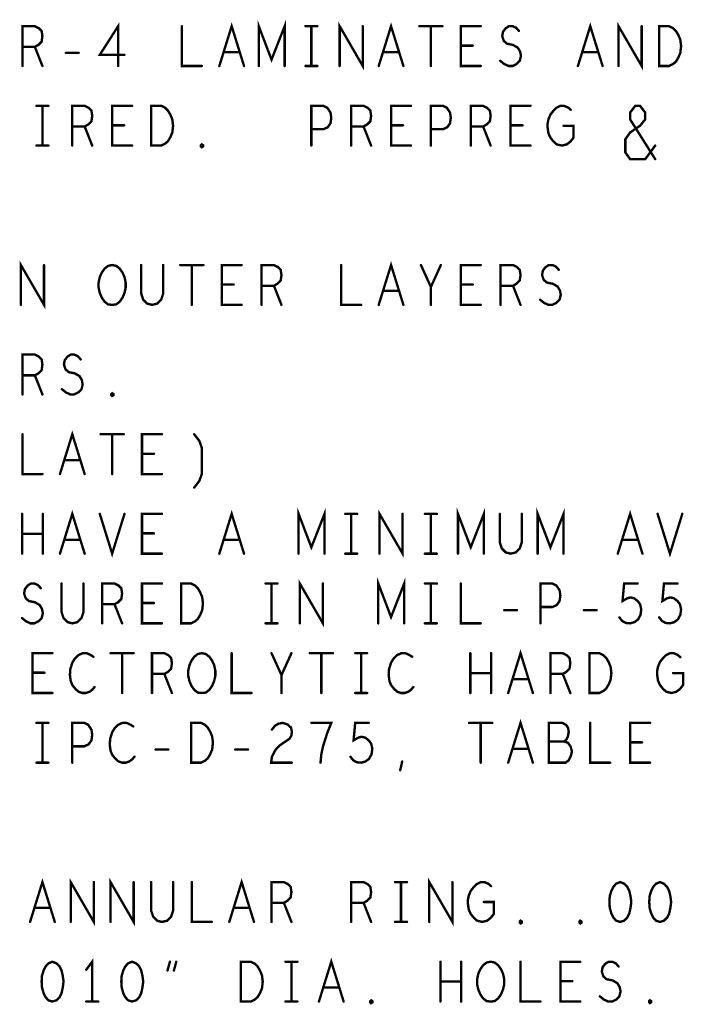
# Model space of a CAD drawing. Extents: x 28 to 61, y 24.9 to 46.
# Tile 52 of 59: x 51.3 to 53, y 40.8 to 43.3. Entities that reach past the tile are written whole.
import ezdxf

# ---------------------------------------------------------------- set-up
doc = ezdxf.new("R2010")
doc.units = 0
doc.layers.add('1', color=2, linetype='CONTINUOUS')

msp = doc.modelspace()

# ---------------------------------------------------------------- linework, layer by layer
at = {"layer": '1', "const_width": 0.006}
for points in [[(51.885, 43.145), (51.885, 43.245), (51.917, 43.161), (51.95, 43.245), (51.95, 43.145)], [(51.292, 43.145), (51.292, 43.245), (51.323, 43.245), (51.333, 43.24), (51.34, 43.233), (51.342, 43.22), (51.34, 43.206), (51.332, 43.198), (51.323, 43.193), (51.292, 43.193)], [(51.532, 43.145), (51.532, 43.245), (51.486, 43.173), (51.548, 43.173)], [(51.692, 43.245), (51.692, 43.145), (51.742, 43.145)], [(51.786, 43.145), (51.817, 43.245), (51.848, 43.145)], [(52.002, 43.245), (52.032, 43.245)], [(52.017, 43.245), (52.017, 43.145)], [(52.088, 43.145), (52.088, 43.245), (52.146, 43.145), (52.146, 43.245)], [(52.186, 43.145), (52.217, 43.245), (52.248, 43.145)], [(52.288, 43.245), (52.346, 43.245)], [(52.317, 43.245), (52.317, 43.145)], [(52.442, 43.145), (52.392, 43.145), (52.392, 43.245), (52.442, 43.245)], [(52.491, 43.158), (52.501, 43.15), (52.512, 43.145), (52.522, 43.145), (52.532, 43.15), (52.54, 43.158), (52.543, 43.17), (52.541, 43.181), (52.535, 43.191), (52.523, 43.198), (52.508, 43.201), (52.5, 43.208), (52.496, 43.22), (52.498, 43.231), (52.505, 43.24), (52.513, 43.245), (52.522, 43.245), (52.531, 43.241), (52.538, 43.233)], [(52.686, 43.145), (52.717, 43.245), (52.748, 43.145)], [(52.788, 43.145), (52.788, 43.245), (52.846, 43.145), (52.846, 43.245)], [(52.89, 43.145), (52.89, 43.245), (52.915, 43.245), (52.925, 43.24), (52.932, 43.233), (52.938, 43.223), (52.943, 43.211), (52.945, 43.195), (52.943, 43.178), (52.938, 43.166), (52.932, 43.156), (52.925, 43.15), (52.915, 43.145), (52.89, 43.145)], [(51.323, 43.193), (51.342, 43.145)], [(52.422, 43.196), (52.392, 43.196)], [(51.401, 43.178), (51.433, 43.178)], [(51.837, 43.18), (51.797, 43.18)], [(52.237, 43.18), (52.197, 43.18)], [(52.737, 43.18), (52.697, 43.18)], [(52.002, 43.145), (52.032, 43.145)], [(51.327, 43.045), (51.357, 43.045)], [(51.342, 43.045), (51.342, 42.945)], [(51.417, 42.945), (51.417, 43.045), (51.448, 43.045), (51.458, 43.04), (51.465, 43.033), (51.467, 43.02), (51.465, 43.006), (51.457, 42.998), (51.448, 42.993), (51.417, 42.993)], [(51.567, 42.945), (51.517, 42.945), (51.517, 43.045), (51.567, 43.045)], [(51.615, 42.945), (51.615, 43.045), (51.64, 43.045), (51.65, 43.04), (51.657, 43.033), (51.663, 43.023), (51.668, 43.011), (51.67, 42.995), (51.668, 42.978), (51.663, 42.966), (51.657, 42.956), (51.65, 42.95), (51.64, 42.945), (51.615, 42.945)], [(52.017, 42.945), (52.017, 43.045), (52.047, 43.045), (52.057, 43.04), (52.065, 43.028), (52.067, 43.015), (52.065, 43.001), (52.058, 42.991), (52.047, 42.986), (52.017, 42.986)], [(52.117, 42.945), (52.117, 43.045), (52.148, 43.045), (52.158, 43.04), (52.165, 43.033), (52.167, 43.02), (52.165, 43.006), (52.157, 42.998), (52.148, 42.993), (52.117, 42.993)], [(52.267, 42.945), (52.217, 42.945), (52.217, 43.045), (52.267, 43.045)], [(52.317, 42.945), (52.317, 43.045), (52.347, 43.045), (52.357, 43.04), (52.365, 43.028), (52.367, 43.015), (52.365, 43.001), (52.358, 42.991), (52.347, 42.986), (52.317, 42.986)], [(52.417, 42.945), (52.417, 43.045), (52.448, 43.045), (52.458, 43.04), (52.465, 43.033), (52.467, 43.02), (52.465, 43.006), (52.457, 42.998), (52.448, 42.993), (52.417, 42.993)], [(52.567, 42.945), (52.517, 42.945), (52.517, 43.045), (52.567, 43.045)], [(52.65, 42.995), (52.675, 42.995), (52.675, 42.965), (52.667, 42.955), (52.658, 42.948), (52.646, 42.945), (52.633, 42.948), (52.625, 42.955), (52.617, 42.965), (52.612, 42.976), (52.61, 42.99), (52.61, 43.001), (52.612, 43.011), (52.617, 43.023), (52.625, 43.033), (52.632, 43.04), (52.642, 43.045), (52.651, 43.045), (52.661, 43.041), (52.668, 43.035)], [(52.88, 42.911), (52.817, 43.011), (52.817, 43.028), (52.83, 43.045), (52.842, 43.045), (52.855, 43.028), (52.855, 43.011), (52.842, 42.995), (52.817, 42.978), (52.805, 42.961), (52.805, 42.928), (52.817, 42.911), (52.855, 42.911), (52.88, 42.945)], [(51.448, 42.993), (51.467, 42.945)], [(51.547, 42.996), (51.517, 42.996)], [(52.148, 42.993), (52.167, 42.945)], [(52.247, 42.996), (52.217, 42.996)], [(52.448, 42.993), (52.467, 42.945)], [(52.547, 42.996), (52.517, 42.996)], [(51.327, 42.945), (51.357, 42.945)], [(51.742, 42.941), (51.74, 42.943), (51.74, 42.946), (51.742, 42.948), (51.745, 42.946), (51.745, 42.943), (51.742, 42.941)], [(51.288, 42.545), (51.288, 42.645), (51.346, 42.545), (51.346, 42.645)], [(51.517, 42.545), (51.507, 42.546), (51.498, 42.553), (51.491, 42.563), (51.486, 42.575), (51.483, 42.588), (51.483, 42.601), (51.486, 42.615), (51.491, 42.626), (51.498, 42.636), (51.507, 42.643), (51.517, 42.645), (51.527, 42.643), (51.536, 42.636), (51.543, 42.626), (51.548, 42.615), (51.551, 42.601), (51.551, 42.588), (51.548, 42.575), (51.543, 42.563), (51.536, 42.553), (51.527, 42.546), (51.517, 42.545)], [(51.59, 42.645), (51.59, 42.573), (51.595, 42.558), (51.605, 42.548), (51.617, 42.545), (51.63, 42.548), (51.64, 42.558), (51.645, 42.573), (51.645, 42.645)], [(51.688, 42.645), (51.746, 42.645)], [(51.717, 42.645), (51.717, 42.545)], [(51.842, 42.545), (51.792, 42.545), (51.792, 42.645), (51.842, 42.645)], [(51.892, 42.545), (51.892, 42.645), (51.923, 42.645), (51.933, 42.64), (51.94, 42.633), (51.942, 42.62), (51.94, 42.606), (51.932, 42.598), (51.923, 42.593), (51.892, 42.593)], [(52.092, 42.645), (52.092, 42.545), (52.142, 42.545)], [(52.186, 42.545), (52.217, 42.645), (52.248, 42.545)], [(52.317, 42.545), (52.317, 42.59), (52.292, 42.645)], [(52.342, 42.645), (52.317, 42.59)], [(52.442, 42.545), (52.392, 42.545), (52.392, 42.645), (52.442, 42.645)], [(52.492, 42.545), (52.492, 42.645), (52.523, 42.645), (52.533, 42.64), (52.54, 42.633), (52.542, 42.62), (52.54, 42.606), (52.532, 42.598), (52.523, 42.593), (52.492, 42.593)], [(52.591, 42.558), (52.601, 42.55), (52.612, 42.545), (52.622, 42.545), (52.632, 42.55), (52.64, 42.558), (52.643, 42.57), (52.641, 42.581), (52.635, 42.591), (52.623, 42.598), (52.608, 42.601), (52.6, 42.608), (52.596, 42.62), (52.598, 42.631), (52.605, 42.64), (52.613, 42.645), (52.622, 42.645), (52.631, 42.641), (52.638, 42.633)], [(51.822, 42.596), (51.792, 42.596)], [(51.923, 42.593), (51.942, 42.545)], [(52.422, 42.596), (52.392, 42.596)], [(52.523, 42.593), (52.542, 42.545)], [(52.237, 42.58), (52.197, 42.58)], [(51.292, 42.32), (51.292, 42.42), (51.323, 42.42), (51.333, 42.415), (51.34, 42.408), (51.342, 42.395), (51.34, 42.381), (51.332, 42.373), (51.323, 42.368), (51.292, 42.368)], [(51.391, 42.333), (51.401, 42.325), (51.412, 42.32), (51.422, 42.32), (51.432, 42.325), (51.44, 42.333), (51.443, 42.345), (51.441, 42.356), (51.435, 42.366), (51.423, 42.373), (51.408, 42.376), (51.4, 42.383), (51.396, 42.395), (51.398, 42.406), (51.405, 42.415), (51.413, 42.42), (51.422, 42.42), (51.431, 42.416), (51.438, 42.408)], [(51.323, 42.368), (51.342, 42.32)], [(51.517, 42.316), (51.515, 42.318), (51.515, 42.321), (51.517, 42.323), (51.52, 42.321), (51.52, 42.318), (51.517, 42.316)], [(51.292, 42.22), (51.292, 42.12), (51.342, 42.12)], [(51.386, 42.12), (51.417, 42.22), (51.448, 42.12)], [(51.488, 42.22), (51.546, 42.22)], [(51.517, 42.22), (51.517, 42.12)], [(51.642, 42.12), (51.592, 42.12), (51.592, 42.22), (51.642, 42.22)], [(51.723, 42.086), (51.736, 42.103), (51.742, 42.12), (51.742, 42.186), (51.736, 42.203), (51.723, 42.22)], [(51.622, 42.171), (51.592, 42.171)], [(51.437, 42.155), (51.397, 42.155)], [(51.291, 41.92), (51.291, 42.02)], [(51.343, 42.02), (51.343, 41.92)], [(51.386, 41.92), (51.417, 42.02), (51.448, 41.92)], [(51.486, 42.02), (51.517, 41.92), (51.548, 42.02)], [(51.642, 41.92), (51.592, 41.92), (51.592, 42.02), (51.642, 42.02)], [(51.786, 41.92), (51.817, 42.02), (51.848, 41.92)], [(51.985, 41.92), (51.985, 42.02), (52.017, 41.936), (52.05, 42.02), (52.05, 41.92)], [(52.102, 42.02), (52.132, 42.02)], [(52.117, 42.02), (52.117, 41.92)], [(52.188, 41.92), (52.188, 42.02), (52.246, 41.92), (52.246, 42.02)], [(52.302, 42.02), (52.332, 42.02)], [(52.317, 42.02), (52.317, 41.92)], [(52.385, 41.92), (52.385, 42.02), (52.417, 41.936), (52.45, 42.02), (52.45, 41.92)], [(52.49, 42.02), (52.49, 41.948), (52.495, 41.933), (52.505, 41.923), (52.517, 41.92), (52.53, 41.923), (52.54, 41.933), (52.545, 41.948), (52.545, 42.02)], [(52.585, 41.92), (52.585, 42.02), (52.617, 41.936), (52.65, 42.02), (52.65, 41.92)], [(52.786, 41.92), (52.817, 42.02), (52.848, 41.92)], [(52.886, 42.02), (52.917, 41.92), (52.948, 42.02)], [(51.343, 41.97), (51.291, 41.97)], [(51.622, 41.971), (51.592, 41.971)], [(51.437, 41.955), (51.397, 41.955)], [(51.837, 41.955), (51.797, 41.955)], [(52.837, 41.955), (52.797, 41.955)], [(52.102, 41.92), (52.132, 41.92)], [(52.302, 41.92), (52.332, 41.92)], [(51.988, 41.745), (51.988, 41.845), (52.046, 41.745), (52.046, 41.845)], [(52.185, 41.745), (52.185, 41.845), (52.217, 41.761), (52.25, 41.845), (52.25, 41.745)], [(51.291, 41.758), (51.301, 41.75), (51.312, 41.745), (51.322, 41.745), (51.332, 41.75), (51.34, 41.758), (51.343, 41.77), (51.341, 41.781), (51.335, 41.791), (51.323, 41.798), (51.308, 41.801), (51.3, 41.808), (51.296, 41.82), (51.298, 41.831), (51.305, 41.84), (51.313, 41.845), (51.322, 41.845), (51.331, 41.841), (51.338, 41.833)], [(51.39, 41.845), (51.39, 41.773), (51.395, 41.758), (51.405, 41.748), (51.417, 41.745), (51.43, 41.748), (51.44, 41.758), (51.445, 41.773), (51.445, 41.845)], [(51.492, 41.745), (51.492, 41.845), (51.523, 41.845), (51.533, 41.84), (51.54, 41.833), (51.542, 41.82), (51.54, 41.806), (51.532, 41.798), (51.523, 41.793), (51.492, 41.793)], [(51.642, 41.745), (51.592, 41.745), (51.592, 41.845), (51.642, 41.845)], [(51.69, 41.745), (51.69, 41.845), (51.715, 41.845), (51.725, 41.84), (51.732, 41.833), (51.738, 41.823), (51.743, 41.811), (51.745, 41.795), (51.743, 41.778), (51.738, 41.766), (51.732, 41.756), (51.725, 41.75), (51.715, 41.745), (51.69, 41.745)], [(51.902, 41.845), (51.932, 41.845)], [(51.917, 41.845), (51.917, 41.745)], [(52.302, 41.845), (52.332, 41.845)], [(52.317, 41.845), (52.317, 41.745)], [(52.392, 41.845), (52.392, 41.745), (52.442, 41.745)], [(52.592, 41.745), (52.592, 41.845), (52.622, 41.845), (52.632, 41.84), (52.64, 41.828), (52.642, 41.815), (52.64, 41.801), (52.633, 41.791), (52.622, 41.786), (52.592, 41.786)], [(52.79, 41.76), (52.797, 41.751), (52.806, 41.746), (52.817, 41.745), (52.828, 41.748), (52.837, 41.755), (52.843, 41.766), (52.845, 41.78), (52.842, 41.793), (52.836, 41.801), (52.827, 41.808), (52.818, 41.81), (52.81, 41.808), (52.798, 41.801), (52.802, 41.845), (52.836, 41.845)], [(52.89, 41.76), (52.897, 41.751), (52.906, 41.746), (52.917, 41.745), (52.928, 41.748), (52.937, 41.755), (52.943, 41.766), (52.945, 41.78), (52.942, 41.793), (52.936, 41.801), (52.927, 41.808), (52.918, 41.81), (52.91, 41.808), (52.898, 41.801), (52.902, 41.845), (52.936, 41.845)], [(51.622, 41.796), (51.592, 41.796)], [(51.523, 41.793), (51.542, 41.745)], [(52.501, 41.778), (52.533, 41.778)], [(52.701, 41.778), (52.733, 41.778)], [(51.902, 41.745), (51.932, 41.745)], [(52.302, 41.745), (52.332, 41.745)], [(52.511, 41.57), (52.542, 41.67), (52.573, 41.57)], [(51.367, 41.57), (51.317, 41.57), (51.317, 41.67), (51.367, 41.67)], [(51.47, 41.661), (51.462, 41.666), (51.453, 41.67), (51.443, 41.67), (51.432, 41.665), (51.423, 41.656), (51.417, 41.646), (51.412, 41.63), (51.411, 41.615), (51.413, 41.6), (51.417, 41.59), (51.425, 41.58), (51.433, 41.573), (51.442, 41.57), (51.451, 41.57), (51.46, 41.573), (51.467, 41.578), (51.473, 41.585)], [(51.513, 41.67), (51.571, 41.67)], [(51.542, 41.67), (51.542, 41.57)], [(51.617, 41.57), (51.617, 41.67), (51.648, 41.67), (51.658, 41.665), (51.665, 41.658), (51.667, 41.645), (51.665, 41.631), (51.657, 41.623), (51.648, 41.618), (51.617, 41.618)], [(51.742, 41.57), (51.732, 41.571), (51.723, 41.578), (51.716, 41.588), (51.711, 41.6), (51.708, 41.613), (51.708, 41.626), (51.711, 41.64), (51.716, 41.651), (51.723, 41.661), (51.732, 41.668), (51.742, 41.67), (51.752, 41.668), (51.761, 41.661), (51.768, 41.651), (51.773, 41.64), (51.776, 41.626), (51.776, 41.613), (51.773, 41.6), (51.768, 41.588), (51.761, 41.578), (51.752, 41.571), (51.742, 41.57)], [(51.817, 41.67), (51.817, 41.57), (51.867, 41.57)], [(51.942, 41.57), (51.942, 41.615), (51.917, 41.67)], [(51.967, 41.67), (51.942, 41.615)], [(52.013, 41.67), (52.071, 41.67)], [(52.042, 41.67), (52.042, 41.57)], [(52.127, 41.67), (52.157, 41.67)], [(52.142, 41.67), (52.142, 41.57)], [(52.27, 41.661), (52.262, 41.666), (52.253, 41.67), (52.243, 41.67), (52.232, 41.665), (52.223, 41.656), (52.217, 41.646), (52.212, 41.63), (52.211, 41.615), (52.213, 41.6), (52.217, 41.59), (52.225, 41.58), (52.233, 41.573), (52.242, 41.57), (52.251, 41.57), (52.26, 41.573), (52.267, 41.578), (52.273, 41.585)], [(52.416, 41.57), (52.416, 41.67)], [(52.468, 41.67), (52.468, 41.57)], [(52.617, 41.57), (52.617, 41.67), (52.648, 41.67), (52.658, 41.665), (52.665, 41.658), (52.667, 41.645), (52.665, 41.631), (52.657, 41.623), (52.648, 41.618), (52.617, 41.618)], [(52.715, 41.57), (52.715, 41.67), (52.74, 41.67), (52.75, 41.665), (52.757, 41.658), (52.763, 41.648), (52.768, 41.636), (52.77, 41.62), (52.768, 41.603), (52.763, 41.591), (52.757, 41.581), (52.75, 41.575), (52.74, 41.57), (52.715, 41.57)], [(52.925, 41.62), (52.95, 41.62), (52.95, 41.59), (52.942, 41.58), (52.933, 41.573), (52.921, 41.57), (52.908, 41.573), (52.9, 41.58), (52.892, 41.59), (52.887, 41.601), (52.885, 41.615), (52.885, 41.626), (52.887, 41.636), (52.892, 41.648), (52.9, 41.658), (52.907, 41.665), (52.917, 41.67), (52.926, 41.67), (52.936, 41.666), (52.943, 41.66)], [(51.347, 41.621), (51.317, 41.621)], [(51.648, 41.618), (51.667, 41.57)], [(52.468, 41.62), (52.416, 41.62)], [(52.562, 41.605), (52.522, 41.605)], [(52.648, 41.618), (52.667, 41.57)], [(52.127, 41.57), (52.157, 41.57)], [(52.511, 41.395), (52.542, 41.495), (52.573, 41.395)], [(51.327, 41.495), (51.357, 41.495)], [(51.342, 41.495), (51.342, 41.395)], [(51.417, 41.395), (51.417, 41.495), (51.447, 41.495), (51.457, 41.49), (51.465, 41.478), (51.467, 41.465), (51.465, 41.451), (51.458, 41.441), (51.447, 41.436), (51.417, 41.436)], [(51.57, 41.486), (51.562, 41.491), (51.553, 41.495), (51.543, 41.495), (51.532, 41.49), (51.523, 41.481), (51.517, 41.471), (51.512, 41.455), (51.511, 41.44), (51.513, 41.425), (51.517, 41.415), (51.525, 41.405), (51.533, 41.398), (51.542, 41.395), (51.551, 41.395), (51.56, 41.398), (51.567, 41.403), (51.573, 41.41)], [(51.715, 41.395), (51.715, 41.495), (51.74, 41.495), (51.75, 41.49), (51.757, 41.483), (51.763, 41.473), (51.768, 41.461), (51.77, 41.445), (51.768, 41.428), (51.763, 41.416), (51.757, 41.406), (51.75, 41.4), (51.74, 41.395), (51.715, 41.395)], [(51.918, 41.478), (51.926, 41.488), (51.935, 41.493), (51.945, 41.495), (51.957, 41.491), (51.966, 41.483), (51.968, 41.473), (51.967, 41.463), (51.962, 41.455), (51.937, 41.438), (51.926, 41.426), (51.918, 41.41), (51.916, 41.395), (51.968, 41.395)], [(52.04, 41.395), (52.042, 41.416), (52.046, 41.435), (52.051, 41.451), (52.057, 41.47), (52.067, 41.495), (52.017, 41.495)], [(52.115, 41.41), (52.122, 41.401), (52.131, 41.396), (52.142, 41.395), (52.153, 41.398), (52.162, 41.405), (52.168, 41.416), (52.17, 41.43), (52.167, 41.443), (52.161, 41.451), (52.152, 41.458), (52.143, 41.46), (52.135, 41.458), (52.123, 41.451), (52.127, 41.495), (52.161, 41.495)], [(52.413, 41.495), (52.471, 41.495)], [(52.442, 41.495), (52.442, 41.395)], [(52.652, 41.448), (52.657, 41.453), (52.661, 41.461), (52.663, 41.473), (52.661, 41.483), (52.656, 41.49), (52.647, 41.495), (52.613, 41.495), (52.613, 41.395), (52.655, 41.395), (52.663, 41.401), (52.668, 41.411), (52.671, 41.423), (52.668, 41.435), (52.661, 41.445), (52.652, 41.448), (52.613, 41.448)], [(52.717, 41.495), (52.717, 41.395), (52.767, 41.395)], [(52.867, 41.395), (52.817, 41.395), (52.817, 41.495), (52.867, 41.495)], [(51.626, 41.428), (51.658, 41.428)], [(51.826, 41.428), (51.858, 41.428)], [(52.562, 41.43), (52.522, 41.43)], [(52.847, 41.446), (52.817, 41.446)], [(51.327, 41.395), (51.357, 41.395)], [(52.24, 41.376), (52.245, 41.398)], [(51.311, 40.995), (51.342, 41.095), (51.373, 40.995)], [(51.413, 40.995), (51.413, 41.095), (51.471, 40.995), (51.471, 41.095)], [(51.513, 40.995), (51.513, 41.095), (51.571, 40.995), (51.571, 41.095)], [(51.615, 41.095), (51.615, 41.023), (51.62, 41.008), (51.63, 40.998), (51.642, 40.995), (51.655, 40.998), (51.665, 41.008), (51.67, 41.023), (51.67, 41.095)], [(51.717, 41.095), (51.717, 40.995), (51.767, 40.995)], [(51.811, 40.995), (51.842, 41.095), (51.873, 40.995)], [(51.917, 40.995), (51.917, 41.095), (51.948, 41.095), (51.958, 41.09), (51.965, 41.083), (51.967, 41.07), (51.965, 41.056), (51.957, 41.048), (51.948, 41.043), (51.917, 41.043)], [(52.117, 40.995), (52.117, 41.095), (52.148, 41.095), (52.158, 41.09), (52.165, 41.083), (52.167, 41.07), (52.165, 41.056), (52.157, 41.048), (52.148, 41.043), (52.117, 41.043)], [(52.227, 41.095), (52.257, 41.095)], [(52.242, 41.095), (52.242, 40.995)], [(52.313, 40.995), (52.313, 41.095), (52.371, 40.995), (52.371, 41.095)], [(52.45, 41.045), (52.475, 41.045), (52.475, 41.015), (52.467, 41.005), (52.458, 40.998), (52.446, 40.995), (52.433, 40.998), (52.425, 41.005), (52.417, 41.015), (52.412, 41.026), (52.41, 41.04), (52.41, 41.051), (52.412, 41.061), (52.417, 41.073), (52.425, 41.083), (52.432, 41.09), (52.442, 41.095), (52.451, 41.095), (52.461, 41.091), (52.468, 41.085)], [(52.792, 41.095), (52.782, 41.091), (52.775, 41.083), (52.77, 41.073), (52.766, 41.06), (52.765, 41.045), (52.766, 41.03), (52.77, 41.016), (52.775, 41.006), (52.782, 40.998), (52.792, 40.995), (52.802, 40.998), (52.81, 41.006), (52.815, 41.016), (52.818, 41.03), (52.82, 41.045), (52.818, 41.06), (52.815, 41.073), (52.81, 41.083), (52.802, 41.091), (52.792, 41.095)], [(52.892, 41.095), (52.882, 41.091), (52.875, 41.083), (52.87, 41.073), (52.866, 41.06), (52.865, 41.045), (52.866, 41.03), (52.87, 41.016), (52.875, 41.006), (52.882, 40.998), (52.892, 40.995), (52.902, 40.998), (52.91, 41.006), (52.915, 41.016), (52.918, 41.03), (52.92, 41.045), (52.918, 41.06), (52.915, 41.073), (52.91, 41.083), (52.902, 41.091), (52.892, 41.095)], [(51.362, 41.03), (51.322, 41.03)], [(51.862, 41.03), (51.822, 41.03)], [(51.948, 41.043), (51.967, 40.995)], [(52.148, 41.043), (52.167, 40.995)], [(52.227, 40.995), (52.257, 40.995)], [(52.542, 40.991), (52.54, 40.993), (52.54, 40.996), (52.542, 40.998), (52.545, 40.996), (52.545, 40.993), (52.542, 40.991)], [(52.692, 40.991), (52.69, 40.993), (52.69, 40.996), (52.692, 40.998), (52.695, 40.996), (52.695, 40.993), (52.692, 40.991)], [(51.367, 40.895), (51.357, 40.891), (51.35, 40.883), (51.345, 40.873), (51.341, 40.86), (51.34, 40.845), (51.341, 40.83), (51.345, 40.816), (51.35, 40.806), (51.357, 40.798), (51.367, 40.795), (51.377, 40.798), (51.385, 40.806), (51.39, 40.816), (51.393, 40.83), (51.395, 40.845), (51.393, 40.86), (51.39, 40.873), (51.385, 40.883), (51.377, 40.891), (51.367, 40.895)], [(51.467, 40.795), (51.467, 40.895), (51.452, 40.875)], [(51.567, 40.895), (51.557, 40.891), (51.55, 40.883), (51.545, 40.873), (51.541, 40.86), (51.54, 40.845), (51.541, 40.83), (51.545, 40.816), (51.55, 40.806), (51.557, 40.798), (51.567, 40.795), (51.577, 40.798), (51.585, 40.806), (51.59, 40.816), (51.593, 40.83), (51.595, 40.845), (51.593, 40.86), (51.59, 40.873), (51.585, 40.883), (51.577, 40.891), (51.567, 40.895)], [(51.656, 40.873), (51.662, 40.895)], [(51.678, 40.895), (51.672, 40.873)], [(51.84, 40.795), (51.84, 40.895), (51.865, 40.895), (51.875, 40.89), (51.882, 40.883), (51.888, 40.873), (51.893, 40.861), (51.895, 40.845), (51.893, 40.828), (51.888, 40.816), (51.882, 40.806), (51.875, 40.8), (51.865, 40.795), (51.84, 40.795)], [(51.952, 40.895), (51.982, 40.895)], [(51.967, 40.895), (51.967, 40.795)], [(52.036, 40.795), (52.067, 40.895), (52.098, 40.795)], [(52.341, 40.795), (52.341, 40.895)], [(52.393, 40.895), (52.393, 40.795)], [(52.467, 40.795), (52.457, 40.796), (52.448, 40.803), (52.441, 40.813), (52.436, 40.825), (52.433, 40.838), (52.433, 40.851), (52.436, 40.865), (52.441, 40.876), (52.448, 40.886), (52.457, 40.893), (52.467, 40.895), (52.477, 40.893), (52.486, 40.886), (52.493, 40.876), (52.498, 40.865), (52.501, 40.851), (52.501, 40.838), (52.498, 40.825), (52.493, 40.813), (52.486, 40.803), (52.477, 40.796), (52.467, 40.795)], [(52.542, 40.895), (52.542, 40.795), (52.592, 40.795)], [(52.692, 40.795), (52.642, 40.795), (52.642, 40.895), (52.692, 40.895)], [(52.741, 40.808), (52.751, 40.8), (52.762, 40.795), (52.772, 40.795), (52.782, 40.8), (52.79, 40.808), (52.793, 40.82), (52.791, 40.831), (52.785, 40.841), (52.773, 40.848), (52.758, 40.851), (52.75, 40.858), (52.746, 40.87), (52.748, 40.881), (52.755, 40.89), (52.763, 40.895), (52.772, 40.895), (52.781, 40.891), (52.788, 40.883)], [(52.393, 40.845), (52.341, 40.845)], [(52.672, 40.846), (52.642, 40.846)], [(52.087, 40.83), (52.047, 40.83)], [(51.452, 40.795), (51.482, 40.795)], [(51.952, 40.795), (51.982, 40.795)], [(52.167, 40.791), (52.165, 40.793), (52.165, 40.796), (52.167, 40.798), (52.17, 40.796), (52.17, 40.793), (52.167, 40.791)], [(52.867, 40.791), (52.865, 40.793), (52.865, 40.796), (52.867, 40.798), (52.87, 40.796), (52.87, 40.793), (52.867, 40.791)]]:
    msp.add_lwpolyline(points, dxfattribs=at)
at = {"layer": '1', "const_width": 0.003}
for points in [[(51.6935, 43.245, 1), (51.6905, 43.245, 1)], [(52.0035, 43.245, 1), (52.0005, 43.245, 1)], [(52.0185, 43.245, 1), (52.0155, 43.245, 1)], [(52.0335, 43.245, 1), (52.0305, 43.245, 1)], [(52.1475, 43.245, 1), (52.1445, 43.245, 1)], [(52.2895, 43.245, 1), (52.2865, 43.245, 1)], [(52.3185, 43.245, 1), (52.3155, 43.245, 1)], [(52.3475, 43.245, 1), (52.3445, 43.245, 1)], [(52.4435, 43.245, 1), (52.4405, 43.245, 1)], [(52.5395, 43.233, 1), (52.5365, 43.233, 1)], [(52.8475, 43.245, 1), (52.8445, 43.245, 1)], [(51.2935, 43.193, 1), (51.2905, 43.193, 1)], [(51.3245, 43.193, 1), (51.3215, 43.193, 1)], [(52.3935, 43.196, 1), (52.3905, 43.196, 1)], [(52.4235, 43.196, 1), (52.4205, 43.196, 1)], [(51.4025, 43.178, 1), (51.3995, 43.178, 1)], [(51.4345, 43.178, 1), (51.4315, 43.178, 1)], [(51.5495, 43.173, 1), (51.5465, 43.173, 1)], [(51.7985, 43.18, 1), (51.7955, 43.18, 1)], [(51.8385, 43.18, 1), (51.8355, 43.18, 1)], [(52.1985, 43.18, 1), (52.1955, 43.18, 1)], [(52.2385, 43.18, 1), (52.2355, 43.18, 1)], [(52.4925, 43.158, 1), (52.4895, 43.158, 1)], [(52.6985, 43.18, 1), (52.6955, 43.18, 1)], [(52.7385, 43.18, 1), (52.7355, 43.18, 1)], [(51.2935, 43.145, 1), (51.2905, 43.145, 1)], [(51.3435, 43.145, 1), (51.3405, 43.145, 1)], [(51.5335, 43.145, 1), (51.5305, 43.145, 1)], [(51.7435, 43.145, 1), (51.7405, 43.145, 1)], [(51.7875, 43.145, 1), (51.7845, 43.145, 1)], [(51.8495, 43.145, 1), (51.8465, 43.145, 1)], [(51.8865, 43.145, 1), (51.8835, 43.145, 1)], [(51.9515, 43.145, 1), (51.9485, 43.145, 1)], [(52.0035, 43.145, 1), (52.0005, 43.145, 1)], [(52.0185, 43.145, 1), (52.0155, 43.145, 1)], [(52.0335, 43.145, 1), (52.0305, 43.145, 1)], [(52.0895, 43.145, 1), (52.0865, 43.145, 1)], [(52.1875, 43.145, 1), (52.1845, 43.145, 1)], [(52.2495, 43.145, 1), (52.2465, 43.145, 1)], [(52.3185, 43.145, 1), (52.3155, 43.145, 1)], [(52.4435, 43.145, 1), (52.4405, 43.145, 1)], [(52.6875, 43.145, 1), (52.6845, 43.145, 1)], [(52.7495, 43.145, 1), (52.7465, 43.145, 1)], [(52.7895, 43.145, 1), (52.7865, 43.145, 1)], [(52.8915, 43.145, 1), (52.8885, 43.145, 1)], [(52.8915, 43.145, 1), (52.8885, 43.145, 1)], [(51.3285, 43.045, 1), (51.3255, 43.045, 1)], [(51.3435, 43.045, 1), (51.3405, 43.045, 1)], [(51.3585, 43.045, 1), (51.3555, 43.045, 1)], [(51.5685, 43.045, 1), (51.5655, 43.045, 1)], [(52.2685, 43.045, 1), (52.2655, 43.045, 1)], [(52.5685, 43.045, 1), (52.5655, 43.045, 1)], [(52.6695, 43.035, 1), (52.6665, 43.035, 1)], [(51.4185, 42.993, 1), (51.4155, 42.993, 1)], [(51.4495, 42.993, 1), (51.4465, 42.993, 1)], [(51.5185, 42.996, 1), (51.5155, 42.996, 1)], [(51.5485, 42.996, 1), (51.5455, 42.996, 1)], [(52.0185, 42.986, 1), (52.0155, 42.986, 1)], [(52.1185, 42.993, 1), (52.1155, 42.993, 1)], [(52.1495, 42.993, 1), (52.1465, 42.993, 1)], [(52.2185, 42.996, 1), (52.2155, 42.996, 1)], [(52.2485, 42.996, 1), (52.2455, 42.996, 1)], [(52.3185, 42.986, 1), (52.3155, 42.986, 1)], [(52.4185, 42.993, 1), (52.4155, 42.993, 1)], [(52.4495, 42.993, 1), (52.4465, 42.993, 1)], [(52.5185, 42.996, 1), (52.5155, 42.996, 1)], [(52.5485, 42.996, 1), (52.5455, 42.996, 1)], [(52.6515, 42.995, 1), (52.6485, 42.995, 1)], [(51.3285, 42.945, 1), (51.3255, 42.945, 1)], [(51.3435, 42.945, 1), (51.3405, 42.945, 1)], [(51.3585, 42.945, 1), (51.3555, 42.945, 1)], [(51.4185, 42.945, 1), (51.4155, 42.945, 1)], [(51.4685, 42.945, 1), (51.4655, 42.945, 1)], [(51.5685, 42.945, 1), (51.5655, 42.945, 1)], [(51.6165, 42.945, 1), (51.6135, 42.945, 1)], [(51.6165, 42.945, 1), (51.6135, 42.945, 1)], [(51.7435, 42.941, 1), (51.7405, 42.941, 1)], [(51.7435, 42.941, 1), (51.7405, 42.941, 1)], [(52.0185, 42.945, 1), (52.0155, 42.945, 1)], [(52.1185, 42.945, 1), (52.1155, 42.945, 1)], [(52.1685, 42.945, 1), (52.1655, 42.945, 1)], [(52.2685, 42.945, 1), (52.2655, 42.945, 1)], [(52.3185, 42.945, 1), (52.3155, 42.945, 1)], [(52.4185, 42.945, 1), (52.4155, 42.945, 1)], [(52.4685, 42.945, 1), (52.4655, 42.945, 1)], [(52.5685, 42.945, 1), (52.5655, 42.945, 1)], [(52.8815, 42.945, 1), (52.8785, 42.945, 1)], [(52.8815, 42.911, 1), (52.8785, 42.911, 1)], [(51.3475, 42.645, 1), (51.3445, 42.645, 1)], [(51.5915, 42.645, 1), (51.5885, 42.645, 1)], [(51.6465, 42.645, 1), (51.6435, 42.645, 1)], [(51.6895, 42.645, 1), (51.6865, 42.645, 1)], [(51.7185, 42.645, 1), (51.7155, 42.645, 1)], [(51.7475, 42.645, 1), (51.7445, 42.645, 1)], [(51.8435, 42.645, 1), (51.8405, 42.645, 1)], [(52.0935, 42.645, 1), (52.0905, 42.645, 1)], [(52.2935, 42.645, 1), (52.2905, 42.645, 1)], [(52.3435, 42.645, 1), (52.3405, 42.645, 1)], [(52.4435, 42.645, 1), (52.4405, 42.645, 1)], [(52.6395, 42.633, 1), (52.6365, 42.633, 1)], [(51.7935, 42.596, 1), (51.7905, 42.596, 1)], [(51.8235, 42.596, 1), (51.8205, 42.596, 1)], [(51.8935, 42.593, 1), (51.8905, 42.593, 1)], [(51.9245, 42.593, 1), (51.9215, 42.593, 1)], [(52.3185, 42.59, 1), (52.3155, 42.59, 1)], [(52.3935, 42.596, 1), (52.3905, 42.596, 1)], [(52.4235, 42.596, 1), (52.4205, 42.596, 1)], [(52.4935, 42.593, 1), (52.4905, 42.593, 1)], [(52.5245, 42.593, 1), (52.5215, 42.593, 1)], [(52.1985, 42.58, 1), (52.1955, 42.58, 1)], [(52.2385, 42.58, 1), (52.2355, 42.58, 1)], [(51.2895, 42.545, 1), (51.2865, 42.545, 1)], [(51.5185, 42.545, 1), (51.5155, 42.545, 1)], [(51.5185, 42.545, 1), (51.5155, 42.545, 1)], [(51.7185, 42.545, 1), (51.7155, 42.545, 1)], [(51.8435, 42.545, 1), (51.8405, 42.545, 1)], [(51.8935, 42.545, 1), (51.8905, 42.545, 1)], [(51.9435, 42.545, 1), (51.9405, 42.545, 1)], [(52.1435, 42.545, 1), (52.1405, 42.545, 1)], [(52.1875, 42.545, 1), (52.1845, 42.545, 1)], [(52.2495, 42.545, 1), (52.2465, 42.545, 1)], [(52.3185, 42.545, 1), (52.3155, 42.545, 1)], [(52.4435, 42.545, 1), (52.4405, 42.545, 1)], [(52.4935, 42.545, 1), (52.4905, 42.545, 1)], [(52.5435, 42.545, 1), (52.5405, 42.545, 1)], [(52.5925, 42.558, 1), (52.5895, 42.558, 1)], [(51.4395, 42.408, 1), (51.4365, 42.408, 1)], [(51.2935, 42.368, 1), (51.2905, 42.368, 1)], [(51.3245, 42.368, 1), (51.3215, 42.368, 1)], [(51.2935, 42.32, 1), (51.2905, 42.32, 1)], [(51.3435, 42.32, 1), (51.3405, 42.32, 1)], [(51.3925, 42.333, 1), (51.3895, 42.333, 1)], [(51.5185, 42.316, 1), (51.5155, 42.316, 1)], [(51.5185, 42.316, 1), (51.5155, 42.316, 1)], [(51.2935, 42.22, 1), (51.2905, 42.22, 1)], [(51.4895, 42.22, 1), (51.4865, 42.22, 1)], [(51.5185, 42.22, 1), (51.5155, 42.22, 1)], [(51.5475, 42.22, 1), (51.5445, 42.22, 1)], [(51.6435, 42.22, 1), (51.6405, 42.22, 1)], [(51.7245, 42.22, 1), (51.7215, 42.22, 1)], [(51.5935, 42.171, 1), (51.5905, 42.171, 1)], [(51.6235, 42.171, 1), (51.6205, 42.171, 1)], [(51.3985, 42.155, 1), (51.3955, 42.155, 1)], [(51.4385, 42.155, 1), (51.4355, 42.155, 1)], [(51.3435, 42.12, 1), (51.3405, 42.12, 1)], [(51.3875, 42.12, 1), (51.3845, 42.12, 1)], [(51.4495, 42.12, 1), (51.4465, 42.12, 1)], [(51.5185, 42.12, 1), (51.5155, 42.12, 1)], [(51.6435, 42.12, 1), (51.6405, 42.12, 1)], [(51.7245, 42.086, 1), (51.7215, 42.086, 1)], [(51.2925, 42.02, 1), (51.2895, 42.02, 1)], [(51.3445, 42.02, 1), (51.3415, 42.02, 1)], [(51.4875, 42.02, 1), (51.4845, 42.02, 1)], [(51.5495, 42.02, 1), (51.5465, 42.02, 1)], [(51.6435, 42.02, 1), (51.6405, 42.02, 1)], [(52.1035, 42.02, 1), (52.1005, 42.02, 1)], [(52.1185, 42.02, 1), (52.1155, 42.02, 1)], [(52.1335, 42.02, 1), (52.1305, 42.02, 1)], [(52.2475, 42.02, 1), (52.2445, 42.02, 1)], [(52.3035, 42.02, 1), (52.3005, 42.02, 1)], [(52.3185, 42.02, 1), (52.3155, 42.02, 1)], [(52.3335, 42.02, 1), (52.3305, 42.02, 1)], [(52.4915, 42.02, 1), (52.4885, 42.02, 1)], [(52.5465, 42.02, 1), (52.5435, 42.02, 1)], [(52.8875, 42.02, 1), (52.8845, 42.02, 1)], [(52.9495, 42.02, 1), (52.9465, 42.02, 1)], [(51.2925, 41.97, 1), (51.2895, 41.97, 1)], [(51.3445, 41.97, 1), (51.3415, 41.97, 1)], [(51.5935, 41.971, 1), (51.5905, 41.971, 1)], [(51.6235, 41.971, 1), (51.6205, 41.971, 1)], [(51.3985, 41.955, 1), (51.3955, 41.955, 1)], [(51.4385, 41.955, 1), (51.4355, 41.955, 1)], [(51.7985, 41.955, 1), (51.7955, 41.955, 1)], [(51.8385, 41.955, 1), (51.8355, 41.955, 1)], [(52.7985, 41.955, 1), (52.7955, 41.955, 1)], [(52.8385, 41.955, 1), (52.8355, 41.955, 1)], [(51.2925, 41.92, 1), (51.2895, 41.92, 1)], [(51.3445, 41.92, 1), (51.3415, 41.92, 1)], [(51.3875, 41.92, 1), (51.3845, 41.92, 1)], [(51.4495, 41.92, 1), (51.4465, 41.92, 1)], [(51.6435, 41.92, 1), (51.6405, 41.92, 1)], [(51.7875, 41.92, 1), (51.7845, 41.92, 1)], [(51.8495, 41.92, 1), (51.8465, 41.92, 1)], [(51.9865, 41.92, 1), (51.9835, 41.92, 1)], [(52.0515, 41.92, 1), (52.0485, 41.92, 1)], [(52.1035, 41.92, 1), (52.1005, 41.92, 1)], [(52.1185, 41.92, 1), (52.1155, 41.92, 1)], [(52.1335, 41.92, 1), (52.1305, 41.92, 1)], [(52.1895, 41.92, 1), (52.1865, 41.92, 1)], [(52.3035, 41.92, 1), (52.3005, 41.92, 1)], [(52.3185, 41.92, 1), (52.3155, 41.92, 1)], [(52.3335, 41.92, 1), (52.3305, 41.92, 1)], [(52.3865, 41.92, 1), (52.3835, 41.92, 1)], [(52.4515, 41.92, 1), (52.4485, 41.92, 1)], [(52.5865, 41.92, 1), (52.5835, 41.92, 1)], [(52.6515, 41.92, 1), (52.6485, 41.92, 1)], [(52.7875, 41.92, 1), (52.7845, 41.92, 1)], [(52.8495, 41.92, 1), (52.8465, 41.92, 1)], [(51.3395, 41.833, 1), (51.3365, 41.833, 1)], [(51.3915, 41.845, 1), (51.3885, 41.845, 1)], [(51.4465, 41.845, 1), (51.4435, 41.845, 1)], [(51.6435, 41.845, 1), (51.6405, 41.845, 1)], [(51.9035, 41.845, 1), (51.9005, 41.845, 1)], [(51.9185, 41.845, 1), (51.9155, 41.845, 1)], [(51.9335, 41.845, 1), (51.9305, 41.845, 1)], [(52.0475, 41.845, 1), (52.0445, 41.845, 1)], [(52.3035, 41.845, 1), (52.3005, 41.845, 1)], [(52.3185, 41.845, 1), (52.3155, 41.845, 1)], [(52.3335, 41.845, 1), (52.3305, 41.845, 1)], [(52.3935, 41.845, 1), (52.3905, 41.845, 1)], [(52.8375, 41.845, 1), (52.8345, 41.845, 1)], [(52.9375, 41.845, 1), (52.9345, 41.845, 1)], [(51.5935, 41.796, 1), (51.5905, 41.796, 1)], [(51.6235, 41.796, 1), (51.6205, 41.796, 1)], [(51.4935, 41.793, 1), (51.4905, 41.793, 1)], [(51.5245, 41.793, 1), (51.5215, 41.793, 1)], [(52.5025, 41.778, 1), (52.4995, 41.778, 1)], [(52.5345, 41.778, 1), (52.5315, 41.778, 1)], [(52.5935, 41.786, 1), (52.5905, 41.786, 1)], [(52.7025, 41.778, 1), (52.6995, 41.778, 1)], [(52.7345, 41.778, 1), (52.7315, 41.778, 1)], [(51.2925, 41.758, 1), (51.2895, 41.758, 1)], [(52.7915, 41.76, 1), (52.7885, 41.76, 1)], [(52.8915, 41.76, 1), (52.8885, 41.76, 1)], [(51.4935, 41.745, 1), (51.4905, 41.745, 1)], [(51.5435, 41.745, 1), (51.5405, 41.745, 1)], [(51.6435, 41.745, 1), (51.6405, 41.745, 1)], [(51.6915, 41.745, 1), (51.6885, 41.745, 1)], [(51.6915, 41.745, 1), (51.6885, 41.745, 1)], [(51.9035, 41.745, 1), (51.9005, 41.745, 1)], [(51.9185, 41.745, 1), (51.9155, 41.745, 1)], [(51.9335, 41.745, 1), (51.9305, 41.745, 1)], [(51.9895, 41.745, 1), (51.9865, 41.745, 1)], [(52.1865, 41.745, 1), (52.1835, 41.745, 1)], [(52.2515, 41.745, 1), (52.2485, 41.745, 1)], [(52.3035, 41.745, 1), (52.3005, 41.745, 1)], [(52.3185, 41.745, 1), (52.3155, 41.745, 1)], [(52.3335, 41.745, 1), (52.3305, 41.745, 1)], [(52.4435, 41.745, 1), (52.4405, 41.745, 1)], [(52.5935, 41.745, 1), (52.5905, 41.745, 1)], [(51.3685, 41.67, 1), (51.3655, 41.67, 1)], [(51.4715, 41.661, 1), (51.4685, 41.661, 1)], [(51.5145, 41.67, 1), (51.5115, 41.67, 1)], [(51.5435, 41.67, 1), (51.5405, 41.67, 1)], [(51.5725, 41.67, 1), (51.5695, 41.67, 1)], [(51.8185, 41.67, 1), (51.8155, 41.67, 1)], [(51.9185, 41.67, 1), (51.9155, 41.67, 1)], [(51.9685, 41.67, 1), (51.9655, 41.67, 1)], [(52.0145, 41.67, 1), (52.0115, 41.67, 1)], [(52.0435, 41.67, 1), (52.0405, 41.67, 1)], [(52.0725, 41.67, 1), (52.0695, 41.67, 1)], [(52.1285, 41.67, 1), (52.1255, 41.67, 1)], [(52.1435, 41.67, 1), (52.1405, 41.67, 1)], [(52.1585, 41.67, 1), (52.1555, 41.67, 1)], [(52.2715, 41.661, 1), (52.2685, 41.661, 1)], [(52.4175, 41.67, 1), (52.4145, 41.67, 1)], [(52.4695, 41.67, 1), (52.4665, 41.67, 1)], [(52.9445, 41.66, 1), (52.9415, 41.66, 1)], [(51.3185, 41.621, 1), (51.3155, 41.621, 1)], [(51.3485, 41.621, 1), (51.3455, 41.621, 1)], [(51.6185, 41.618, 1), (51.6155, 41.618, 1)], [(51.6495, 41.618, 1), (51.6465, 41.618, 1)], [(51.9435, 41.615, 1), (51.9405, 41.615, 1)], [(52.4175, 41.62, 1), (52.4145, 41.62, 1)], [(52.4695, 41.62, 1), (52.4665, 41.62, 1)], [(52.5235, 41.605, 1), (52.5205, 41.605, 1)], [(52.5635, 41.605, 1), (52.5605, 41.605, 1)], [(52.6185, 41.618, 1), (52.6155, 41.618, 1)], [(52.6495, 41.618, 1), (52.6465, 41.618, 1)], [(52.9265, 41.62, 1), (52.9235, 41.62, 1)], [(51.4745, 41.585, 1), (51.4715, 41.585, 1)], [(52.2745, 41.585, 1), (52.2715, 41.585, 1)], [(51.3685, 41.57, 1), (51.3655, 41.57, 1)], [(51.5435, 41.57, 1), (51.5405, 41.57, 1)], [(51.6185, 41.57, 1), (51.6155, 41.57, 1)], [(51.6685, 41.57, 1), (51.6655, 41.57, 1)], [(51.7435, 41.57, 1), (51.7405, 41.57, 1)], [(51.7435, 41.57, 1), (51.7405, 41.57, 1)], [(51.8685, 41.57, 1), (51.8655, 41.57, 1)], [(51.9435, 41.57, 1), (51.9405, 41.57, 1)], [(52.0435, 41.57, 1), (52.0405, 41.57, 1)], [(52.1285, 41.57, 1), (52.1255, 41.57, 1)], [(52.1435, 41.57, 1), (52.1405, 41.57, 1)], [(52.1585, 41.57, 1), (52.1555, 41.57, 1)], [(52.4175, 41.57, 1), (52.4145, 41.57, 1)], [(52.4695, 41.57, 1), (52.4665, 41.57, 1)], [(52.5125, 41.57, 1), (52.5095, 41.57, 1)], [(52.5745, 41.57, 1), (52.5715, 41.57, 1)], [(52.6185, 41.57, 1), (52.6155, 41.57, 1)], [(52.6685, 41.57, 1), (52.6655, 41.57, 1)], [(52.7165, 41.57, 1), (52.7135, 41.57, 1)], [(52.7165, 41.57, 1), (52.7135, 41.57, 1)], [(51.3285, 41.495, 1), (51.3255, 41.495, 1)], [(51.3435, 41.495, 1), (51.3405, 41.495, 1)], [(51.3585, 41.495, 1), (51.3555, 41.495, 1)], [(51.5715, 41.486, 1), (51.5685, 41.486, 1)], [(51.9195, 41.478, 1), (51.9165, 41.478, 1)], [(52.0185, 41.495, 1), (52.0155, 41.495, 1)], [(52.1625, 41.495, 1), (52.1595, 41.495, 1)], [(52.4145, 41.495, 1), (52.4115, 41.495, 1)], [(52.4435, 41.495, 1), (52.4405, 41.495, 1)], [(52.4725, 41.495, 1), (52.4695, 41.495, 1)], [(52.7185, 41.495, 1), (52.7155, 41.495, 1)], [(52.8685, 41.495, 1), (52.8655, 41.495, 1)], [(51.4185, 41.436, 1), (51.4155, 41.436, 1)], [(51.6275, 41.428, 1), (51.6245, 41.428, 1)], [(51.6595, 41.428, 1), (51.6565, 41.428, 1)], [(51.8275, 41.428, 1), (51.8245, 41.428, 1)], [(51.8595, 41.428, 1), (51.8565, 41.428, 1)], [(52.5235, 41.43, 1), (52.5205, 41.43, 1)], [(52.5635, 41.43, 1), (52.5605, 41.43, 1)], [(52.6145, 41.448, 1), (52.6115, 41.448, 1)], [(52.6535, 41.448, 1), (52.6505, 41.448, 1)], [(52.8185, 41.446, 1), (52.8155, 41.446, 1)], [(52.8485, 41.446, 1), (52.8455, 41.446, 1)], [(51.5745, 41.41, 1), (51.5715, 41.41, 1)], [(52.1165, 41.41, 1), (52.1135, 41.41, 1)], [(51.3285, 41.395, 1), (51.3255, 41.395, 1)], [(51.3435, 41.395, 1), (51.3405, 41.395, 1)], [(51.3585, 41.395, 1), (51.3555, 41.395, 1)], [(51.4185, 41.395, 1), (51.4155, 41.395, 1)], [(51.7165, 41.395, 1), (51.7135, 41.395, 1)], [(51.7165, 41.395, 1), (51.7135, 41.395, 1)], [(51.9695, 41.395, 1), (51.9665, 41.395, 1)], [(52.0415, 41.395, 1), (52.0385, 41.395, 1)], [(52.2415, 41.376, 1), (52.2385, 41.376, 1)], [(52.2465, 41.398, 1), (52.2435, 41.398, 1)], [(52.4435, 41.395, 1), (52.4405, 41.395, 1)], [(52.5125, 41.395, 1), (52.5095, 41.395, 1)], [(52.5745, 41.395, 1), (52.5715, 41.395, 1)], [(52.7685, 41.395, 1), (52.7655, 41.395, 1)], [(52.8685, 41.395, 1), (52.8655, 41.395, 1)], [(51.4725, 41.095, 1), (51.4695, 41.095, 1)], [(51.5725, 41.095, 1), (51.5695, 41.095, 1)], [(51.6165, 41.095, 1), (51.6135, 41.095, 1)], [(51.6715, 41.095, 1), (51.6685, 41.095, 1)], [(51.7185, 41.095, 1), (51.7155, 41.095, 1)], [(52.2285, 41.095, 1), (52.2255, 41.095, 1)], [(52.2435, 41.095, 1), (52.2405, 41.095, 1)], [(52.2585, 41.095, 1), (52.2555, 41.095, 1)], [(52.3725, 41.095, 1), (52.3695, 41.095, 1)], [(52.4695, 41.085, 1), (52.4665, 41.085, 1)], [(52.7935, 41.095, 1), (52.7905, 41.095, 1)], [(52.7935, 41.095, 1), (52.7905, 41.095, 1)], [(52.8935, 41.095, 1), (52.8905, 41.095, 1)], [(52.8935, 41.095, 1), (52.8905, 41.095, 1)], [(51.3235, 41.03, 1), (51.3205, 41.03, 1)], [(51.3635, 41.03, 1), (51.3605, 41.03, 1)], [(51.8235, 41.03, 1), (51.8205, 41.03, 1)], [(51.8635, 41.03, 1), (51.8605, 41.03, 1)], [(51.9185, 41.043, 1), (51.9155, 41.043, 1)], [(51.9495, 41.043, 1), (51.9465, 41.043, 1)], [(52.1185, 41.043, 1), (52.1155, 41.043, 1)], [(52.1495, 41.043, 1), (52.1465, 41.043, 1)], [(52.4515, 41.045, 1), (52.4485, 41.045, 1)], [(51.3125, 40.995, 1), (51.3095, 40.995, 1)], [(51.3745, 40.995, 1), (51.3715, 40.995, 1)], [(51.4145, 40.995, 1), (51.4115, 40.995, 1)], [(51.5145, 40.995, 1), (51.5115, 40.995, 1)], [(51.7685, 40.995, 1), (51.7655, 40.995, 1)], [(51.8125, 40.995, 1), (51.8095, 40.995, 1)], [(51.8745, 40.995, 1), (51.8715, 40.995, 1)], [(51.9185, 40.995, 1), (51.9155, 40.995, 1)], [(51.9685, 40.995, 1), (51.9655, 40.995, 1)], [(52.1185, 40.995, 1), (52.1155, 40.995, 1)], [(52.1685, 40.995, 1), (52.1655, 40.995, 1)], [(52.2285, 40.995, 1), (52.2255, 40.995, 1)], [(52.2435, 40.995, 1), (52.2405, 40.995, 1)], [(52.2585, 40.995, 1), (52.2555, 40.995, 1)], [(52.3145, 40.995, 1), (52.3115, 40.995, 1)], [(52.5435, 40.991, 1), (52.5405, 40.991, 1)], [(52.5435, 40.991, 1), (52.5405, 40.991, 1)], [(52.6935, 40.991, 1), (52.6905, 40.991, 1)], [(52.6935, 40.991, 1), (52.6905, 40.991, 1)], [(51.3685, 40.895, 1), (51.3655, 40.895, 1)], [(51.3685, 40.895, 1), (51.3655, 40.895, 1)], [(51.5685, 40.895, 1), (51.5655, 40.895, 1)], [(51.5685, 40.895, 1), (51.5655, 40.895, 1)], [(51.6635, 40.895, 1), (51.6605, 40.895, 1)], [(51.6795, 40.895, 1), (51.6765, 40.895, 1)], [(51.9535, 40.895, 1), (51.9505, 40.895, 1)], [(51.9685, 40.895, 1), (51.9655, 40.895, 1)], [(51.9835, 40.895, 1), (51.9805, 40.895, 1)], [(52.3425, 40.895, 1), (52.3395, 40.895, 1)], [(52.3945, 40.895, 1), (52.3915, 40.895, 1)], [(52.5435, 40.895, 1), (52.5405, 40.895, 1)], [(52.6935, 40.895, 1), (52.6905, 40.895, 1)], [(52.7895, 40.883, 1), (52.7865, 40.883, 1)], [(51.4535, 40.875, 1), (51.4505, 40.875, 1)], [(51.6575, 40.873, 1), (51.6545, 40.873, 1)], [(51.6735, 40.873, 1), (51.6705, 40.873, 1)], [(52.3425, 40.845, 1), (52.3395, 40.845, 1)], [(52.3945, 40.845, 1), (52.3915, 40.845, 1)], [(52.6435, 40.846, 1), (52.6405, 40.846, 1)], [(52.6735, 40.846, 1), (52.6705, 40.846, 1)], [(52.0485, 40.83, 1), (52.0455, 40.83, 1)], [(52.0885, 40.83, 1), (52.0855, 40.83, 1)], [(52.7425, 40.808, 1), (52.7395, 40.808, 1)], [(51.4535, 40.795, 1), (51.4505, 40.795, 1)], [(51.4685, 40.795, 1), (51.4655, 40.795, 1)], [(51.4835, 40.795, 1), (51.4805, 40.795, 1)], [(51.8415, 40.795, 1), (51.8385, 40.795, 1)], [(51.8415, 40.795, 1), (51.8385, 40.795, 1)], [(51.9535, 40.795, 1), (51.9505, 40.795, 1)], [(51.9685, 40.795, 1), (51.9655, 40.795, 1)], [(51.9835, 40.795, 1), (51.9805, 40.795, 1)], [(52.0375, 40.795, 1), (52.0345, 40.795, 1)], [(52.0995, 40.795, 1), (52.0965, 40.795, 1)], [(52.1685, 40.791, 1), (52.1655, 40.791, 1)], [(52.1685, 40.791, 1), (52.1655, 40.791, 1)], [(52.3425, 40.795, 1), (52.3395, 40.795, 1)], [(52.3945, 40.795, 1), (52.3915, 40.795, 1)], [(52.4685, 40.795, 1), (52.4655, 40.795, 1)], [(52.4685, 40.795, 1), (52.4655, 40.795, 1)], [(52.5935, 40.795, 1), (52.5905, 40.795, 1)], [(52.6935, 40.795, 1), (52.6905, 40.795, 1)], [(52.8685, 40.791, 1), (52.8655, 40.791, 1)], [(52.8685, 40.791, 1), (52.8655, 40.791, 1)]]:
    msp.add_lwpolyline(points, format="xyb", close=True, dxfattribs=at)

doc.saveas('drawing.dxf')
